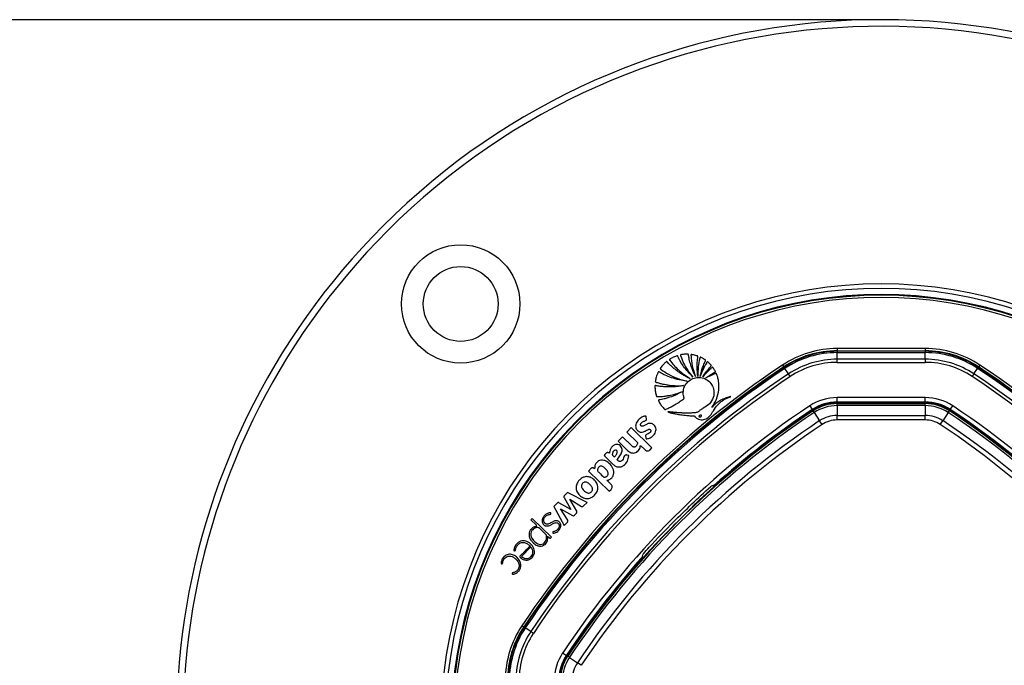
# Paper-space layout '3M DUO Surface Plate' of a CAD drawing. Header units: millimetres. Extents: x 10 to 10348, y 20 to 7979.
# Tile 79 of 117: x 3420 to 3644, y 7833 to 7979. Entities that reach past the tile are written whole.
import ezdxf

# ---------------------------------------------------------------- set-up
doc = ezdxf.new("R2010")
doc.units = ezdxf.units.MM
doc.layers.add('COMPONENT_GEOMETRY', color=7, linetype='Continuous')
doc.styles.add('SLDTEXTSTYLE0', font='TXT', dxfattribs={"width": 0.75})
doc.dimstyles.new('SLDDIMSTYLE0', dxfattribs={"dimtxt": 75, "dimasz": 3.302, "dimexe": 0, "dimexo": 0.0625, "dimgap": 18.75, "dimtad": 0, "dimtih": 1, "dimtoh": 1, "dimdec": 1, "dimrnd": 1e-09, "dimzin": 12, "dimdsep": 46, "dimtxsty": 'SLDTEXTSTYLE0', "dimsah": 1, "dimcen": 0.09, "dimadec": 0, "dimazin": 3, "dimtfac": 1, "dimtdec": 1, "dimtofl": 0, "dimtmove": 0, "dimatfit": 3, "dimfxl": 1, "dimfrac": 2, "dimtolj": 1, "dimtzin": 12, "dimarcsym": 0})

# ---------------------------------------------------------------- blocks, each defined once
blk = doc.blocks.new('_D_9')
at = {"layer": 'COMPONENT_GEOMETRY', "color": 7}
for p, q in [((3614.46, 7979.47), (365.31, 7979.47)), ((368.48, 7979.47), (368.48, 6469)), ((368.48, 4839.46), (368.48, 6349.93)), ((2084.46, 4839.46), (365.31, 4839.46))]:
    blk.add_line(p, q, dxfattribs=at)
for points in [[(368.48, 7979.47), (367.97, 7976.17), (368.99, 7976.17)], [(368.48, 4839.46), (368.99, 4842.76), (367.97, 4842.76)]]:
    blk.add_solid(points, dxfattribs=at)
at = {"layer": 'COMPONENT_GEOMETRY', "color": 7, "insert": (257.65, 6446.61), "char_height": 75, "attachment_point": 1, "style": 'SLDTEXTSTYLE0'}
blk.add_mtext('3140', dxfattribs=at)

psp = doc.layouts.new('3M DUO Surface Plate')

# ---------------------------------------------------------------- linework, layer by layer
at = {"color": 7, "linetype": 'Continuous', "lineweight": 25}
for p, q in [((3605.74, 7904.8), (3605.74, 7904.3)), ((3625.72, 7904.8), (3605.74, 7904.8)), ((3605.74, 7904.17), (3605.74, 7904.3)), ((3605.74, 7904.3), (3625.72, 7904.3)), ((3605.74, 7904.17), (3605.74, 7903.88)), ((3625.72, 7904.17), (3605.74, 7904.17)), ((3605.74, 7903.88), (3625.72, 7903.88)), ((3605.74, 7902.38), (3605.74, 7903.88)), ((3625.72, 7904.8), (3625.72, 7904.3)), ((3625.72, 7904.17), (3625.72, 7904.3)), ((3625.72, 7904.17), (3625.72, 7903.88)), ((3625.72, 7902.38), (3625.72, 7903.88)), ((3593.35, 7901.05), (3593.62, 7900.64)), ((3625.72, 7902.38), (3605.74, 7902.38)), ((3605.74, 7901.67), (3605.74, 7902.38)), ((3605.74, 7901.67), (3625.72, 7901.67)), ((3625.72, 7902.38), (3625.72, 7901.67)), ((3638.11, 7901.05), (3637.84, 7900.64)), ((3593.69, 7900.53), (3593.62, 7900.64)), ((3593.69, 7900.53), (3593.85, 7900.29)), ((3594.69, 7899.04), (3593.85, 7900.29)), ((3595.08, 7898.45), (3594.69, 7899.04)), ((3636.77, 7899.04), (3636.38, 7898.45)), ((3636.77, 7899.04), (3637.6, 7900.29)), ((3637.77, 7900.53), (3637.6, 7900.29)), ((3637.77, 7900.53), (3637.84, 7900.64)), ((3605.74, 7892.67), (3605.74, 7893.67)), ((3625.72, 7893.67), (3605.74, 7893.67)), ((3605.74, 7892.67), (3625.72, 7892.67)), ((3605.74, 7892.58), (3605.74, 7892.67)), ((3605.74, 7892.58), (3625.72, 7892.58)), ((3625.72, 7892.42), (3605.74, 7892.42)), ((3605.74, 7892.31), (3605.74, 7892.42)), ((3605.74, 7891.85), (3605.74, 7892.31)), ((3605.74, 7892.31), (3625.72, 7892.31)), ((3625.72, 7892.67), (3625.72, 7893.67)), ((3625.72, 7892.58), (3625.72, 7892.67)), ((3625.72, 7892.31), (3625.72, 7892.42)), ((3625.72, 7891.85), (3625.72, 7892.31)), ((3599.51, 7891.79), (3600.06, 7890.96)), ((3600.11, 7890.88), (3600.06, 7890.96)), ((3600.26, 7890.65), (3600.2, 7890.75)), ((3600.52, 7890.27), (3600.26, 7890.65)), ((3600.52, 7890.27), (3601.75, 7888.42)), ((3605.74, 7891.85), (3605.74, 7889.63)), ((3625.72, 7891.85), (3605.74, 7891.85)), ((3625.72, 7891.85), (3625.72, 7889.63)), ((3630.94, 7890.27), (3629.71, 7888.42)), ((3630.94, 7890.27), (3631.19, 7890.65)), ((3631.19, 7890.65), (3631.26, 7890.75)), ((3631.35, 7890.88), (3631.4, 7890.96)), ((3631.4, 7890.96), (3631.95, 7891.79)), ((3602.33, 7887.55), (3601.75, 7888.42)), ((3605.74, 7888.59), (3605.74, 7889.63)), ((3605.74, 7889.63), (3625.72, 7889.63)), ((3625.72, 7888.59), (3605.74, 7888.59)), ((3625.72, 7888.59), (3625.72, 7889.63)), ((3629.13, 7887.55), (3629.71, 7888.42)), ((3558.99, 7886.84), (3558, 7885.83)), ((3558, 7885.83), (3560.4, 7883.47)), ((3563.67, 7882.23), (3558.99, 7886.84)), ((3556.98, 7884.79), (3555.99, 7883.79)), ((3555.99, 7883.79), (3558.13, 7881.68)), ((3559.12, 7882.69), (3556.98, 7884.79)), ((3561.07, 7882.81), (3562.11, 7881.8)), ((3563.25, 7881.81), (3563.67, 7882.23)), ((3552.81, 7880.55), (3554.91, 7878.48)), ((3558.45, 7880.49), (3557.96, 7880.62)), ((3549.92, 7877.61), (3549.31, 7876.99)), ((3549.31, 7876.99), (3554, 7872.39)), ((3550.67, 7877.52), (3550.34, 7877.69)), ((3554.41, 7873.96), (3553.46, 7874.89)), ((3544.54, 7872.14), (3543.78, 7871.36)), ((3548.94, 7869.87), (3544.54, 7872.14)), ((3554, 7872.39), (3554.42, 7872.82)), ((3542.21, 7869.77), (3541.41, 7868.95)), ((3545.27, 7868.29), (3542.56, 7869.78)), ((3543.74, 7870.98), (3545.27, 7868.29)), ((3545.07, 7870.62), (3547.7, 7868.96)), ((3546.62, 7867.91), (3545.07, 7870.62)), ((3548.15, 7869.07), (3548.94, 7869.87)), ((3541.41, 7868.95), (3543.77, 7864.62)), ((3544.56, 7865.84), (3542.91, 7868.43)), ((3542.91, 7868.43), (3545.62, 7866.9)), ((3546.08, 7866.96), (3546.56, 7867.45)), ((3572.9, 7868.91), (3572.9, 7868.86)), ((3536.4, 7866.13), (3536.21, 7865.94)), ((3536.21, 7865.94), (3537.46, 7864.7)), ((3540.88, 7861.94), (3536.6, 7866.14)), ((3543.77, 7864.62), (3544.51, 7865.37)), ((3539.68, 7862.52), (3538.07, 7864.11)), ((3540, 7862.21), (3540.43, 7861.79)), ((3540, 7862.21), (3540, 7862.21)), ((3540.73, 7861.79), (3540.88, 7861.94)), ((3566.34, 7862.31), (3566.29, 7862.3)), ((3536.2, 7859.76), (3534.1, 7857.62)), ((3534.15, 7841.86), (3534.57, 7841.58)), ((3534.67, 7841.51), (3534.57, 7841.58)), ((3534.67, 7841.51), (3534.91, 7841.35)), ((3536.16, 7840.52), (3534.91, 7841.35)), ((3536.75, 7840.12), (3536.16, 7840.52)), ((3543.41, 7835.69), (3544.25, 7835.14)), ((3544.32, 7835.09), (3544.25, 7835.14)), ((3544.55, 7834.94), (3544.46, 7835)), ((3544.93, 7834.68), (3544.55, 7834.94)), ((3544.93, 7834.68), (3546.78, 7833.45)), ((3547.65, 7832.88), (3546.78, 7833.45))]:
    psp.add_line(p, q, dxfattribs=at)
for radius in [13.44, 8.5]:
    psp.add_circle((3520.27, 7914.93), radius, dxfattribs=at)
for centre, radius, start, end in [((3615.73, 7819.47), 160, 329.7031, 135), ((3615.73, 7819.47), 158.5, 329.3922, 135), ((3615.73, 7819.47), 160, 135, 210.2923), ((3615.73, 7819.47), 158.5, 135, 210.601), ((3615.73, 7819.47), 100, 335.6403, 204.3597), ((3615.73, 7819.47), 99, 335.8585, 204.1415), ((3615.73, 7819.47), 97.6, 336.1709, 203.8291), ((3605.74, 7882.42), 22.38, 90, 123.6328), ((3605.74, 7882.42), 21.88, 90, 123.6328), ((3605.74, 7882.42), 21.75, 90, 123.6328), ((3605.74, 7882.42), 21.46, 90, 123.6328), ((3625.72, 7882.42), 22.38, 56.3672, 90), ((3625.72, 7882.42), 21.88, 56.3672, 90), ((3625.72, 7882.42), 21.75, 56.3672, 90), ((3625.72, 7882.42), 21.46, 56.3672, 90), ((3710.98, 7724.23), 212.38, 123.6328, 146.3672), ((3605.74, 7882.42), 19.96, 90, 123.6328), ((3605.74, 7882.42), 19.25, 90, 123.6328), ((3625.72, 7882.42), 19.96, 56.3672, 90), ((3625.72, 7882.42), 19.25, 56.3672, 90), ((3520.48, 7724.23), 212.38, 33.6328, 56.3672), ((3710.98, 7724.23), 211.88, 123.6328, 146.3672), ((3710.98, 7724.23), 211.75, 123.6328, 146.3672), ((3710.98, 7724.23), 211.46, 123.6328, 146.3672), ((3710.98, 7724.23), 209.96, 123.6328, 146.3672), ((3520.48, 7724.23), 209.96, 33.6328, 56.3672), ((3520.48, 7724.23), 211.46, 33.6328, 56.3672), ((3520.48, 7724.23), 211.75, 33.6328, 56.3672), ((3520.48, 7724.23), 211.88, 33.6328, 56.3672), ((3710.98, 7724.23), 209.25, 123.6328, 146.3672), ((3520.48, 7724.23), 209.25, 33.6328, 56.3672), ((3605.74, 7882.42), 11.25, 90, 123.6328), ((3605.74, 7882.42), 10.25, 90, 123.6328), ((3605.74, 7882.42), 10.16, 90, 123.6328), ((3605.74, 7882.42), 10, 90, 123.6328), ((3605.74, 7882.42), 9.89, 90, 123.6328), ((3625.72, 7882.42), 11.25, 56.3672, 90), ((3625.72, 7882.42), 10.25, 56.3672, 90), ((3625.72, 7882.42), 10.16, 56.3672, 90), ((3625.72, 7882.42), 10, 56.3672, 90), ((3625.72, 7882.42), 9.89, 56.3672, 90), ((3710.98, 7724.23), 201.25, 123.6328, 146.3672), ((3710.98, 7724.23), 199.89, 123.6328, 146.3672), ((3710.98, 7724.23), 199.43, 123.6328, 146.3672), ((3710.98, 7724.23), 200, 123.6328, 133.6615), ((3710.98, 7724.23), 200.25, 123.6328, 131.6948), ((3710.98, 7724.23), 200.16, 123.6328, 131.626), ((3710.98, 7724.23), 200, 123.6328, 130.8526), ((3605.74, 7882.42), 9.43, 90, 123.6328), ((3625.72, 7882.42), 9.43, 56.3672, 90), ((3520.48, 7724.23), 199.43, 33.6328, 56.3672), ((3520.48, 7724.23), 199.89, 33.6328, 56.3672), ((3520.48, 7724.23), 200, 46.3385, 56.3672), ((3520.48, 7724.23), 200, 49.1474, 56.3672), ((3520.48, 7724.23), 200.16, 48.374, 56.3672), ((3520.48, 7724.23), 200.25, 48.3052, 56.3672), ((3520.48, 7724.23), 201.25, 33.6328, 56.3672), ((3710.98, 7724.23), 197.21, 123.6328, 146.3672), ((3710.98, 7724.23), 196.17, 123.6328, 146.3672), ((3605.74, 7882.42), 7.21, 90, 123.6328), ((3605.74, 7882.42), 6.17, 90, 123.6328), ((3625.72, 7882.42), 7.21, 56.3672, 90), ((3625.72, 7882.42), 6.17, 56.3672, 90), ((3520.48, 7724.23), 196.17, 33.6328, 56.3672), ((3520.48, 7724.23), 197.21, 33.6328, 56.3672), ((3548.92, 7873.61), 2.11, 90.8724, 95.6271), ((3549.16, 7873.27), 2.26, 342.806, 346.2072), ((3577.71, 7872.69), 1.2, 66.4186, 75.3795), ((3546.28, 7867.72), 0.384, 315.5, 29.715), ((3710.98, 7724.23), 199.93, 134.2444, 135.7556), ((3536.5, 7866.03), 0.144, 45.5, 135.5), ((3544.24, 7865.64), 0.384, 315.5, 32.5348), ((3545.81, 7867.23), 0.383, 240.5361, 315.5), ((3537.33, 7864.57), 0.187, 279.5556, 45.5), ((3539.45, 7862.29), 0.331, 7.5879, 45.5), ((3540.58, 7861.94), 0.216, 225.5, 315.5), ((3710.98, 7724.23), 200, 136.3385, 146.3672), ((3538.2, 7861.72), 1.84, 308.1808, 314.4949), ((3710.98, 7724.23), 200.25, 138.3052, 146.3672), ((3710.98, 7724.23), 200.16, 138.374, 146.3672), ((3562.52, 7857.49), 1.2, 194.6205, 203.5814), ((3710.98, 7724.23), 200, 139.1474, 146.3672), ((3552.78, 7829.46), 22.38, 146.3672, 180), ((3552.78, 7829.46), 21.88, 146.3672, 180), ((3552.78, 7829.46), 21.75, 146.3672, 180), ((3552.78, 7829.46), 21.46, 146.3672, 180), ((3552.78, 7829.46), 19.96, 146.3672, 180), ((3552.78, 7829.46), 19.25, 146.3672, 180), ((3552.78, 7829.46), 11.25, 146.3672, 180), ((3552.78, 7829.46), 10.25, 146.3672, 180), ((3552.78, 7829.46), 10.16, 146.3672, 180), ((3552.78, 7829.46), 10, 146.3672, 180), ((3552.78, 7829.46), 9.89, 146.3672, 180), ((3552.78, 7829.46), 9.43, 146.3672, 180), ((3552.78, 7829.46), 7.21, 146.3672, 180)]:
    psp.add_arc(centre, radius, start, end, dxfattribs=at)
at = {"color": 8, "linetype": 'Continuous', "lineweight": 25}
for radius, start, end in [(97.43, 336.2097, 203.7903), (96.93, 336.3244, 203.6756)]:
    psp.add_arc((3615.73, 7819.47), radius, start, end, dxfattribs=at)
at = {"color": 7, "linetype": 'Continuous', "lineweight": 25}
for points, knots in [([(3572.99, 7898.28), (3572.24, 7899.07), (3571.16, 7900.22), (3570.22, 7901.74), (3569.85, 7902.42), (3569.68, 7902.76), (3569.57, 7902.95), (3569.53, 7903.11), (3569.46, 7903.16), (3569.39, 7903.17), (3569.24, 7903.12), (3568.95, 7903), (3568.54, 7902.84), (3568.16, 7902.64), (3567.9, 7902.48), (3567.75, 7902.4), (3567.68, 7902.35), (3567.65, 7902.3), (3567.66, 7902.25), (3567.68, 7902.21), (3567.71, 7902.17), (3567.73, 7902.15), (3567.73, 7902.14), (3567.74, 7902.14), (3567.74, 7902.14), (3567.74, 7902.14), (3567.74, 7902.13), (3567.74, 7902.13), (3567.74, 7902.13), (3568.32, 7901.35), (3569.7, 7899.77), (3571.42, 7898.59), (3572.33, 7897.97)], [0, 0, 0, 0, 0.225553, 0.324918, 0.368667, 0.38586, 0.403056, 0.414898, 0.417663, 0.420662, 0.427984, 0.450147, 0.487433, 0.517652, 0.539746, 0.549342, 0.553137, 0.557092, 0.560365, 0.563982, 0.567438, 0.568972, 0.56964, 0.569931, 0.570059, 0.570115, 0.57014, 0.57015, 0.570155, 0.570159, 0.77153, 1, 1, 1, 1]), ([(3573.57, 7898.42), (3573.17, 7899.29), (3572.6, 7900.55), (3572.21, 7902.08), (3572.07, 7902.74), (3572.02, 7903.07), (3571.98, 7903.26), (3571.98, 7903.4), (3571.94, 7903.47), (3571.92, 7903.5), (3571.88, 7903.51), (3571.82, 7903.52), (3571.7, 7903.51), (3571.41, 7903.51), (3571.02, 7903.5), (3570.61, 7903.44), (3570.34, 7903.41), (3570.22, 7903.38), (3570.18, 7903.36), (3570.15, 7903.34), (3570.14, 7903.31), (3570.13, 7903.24), (3570.16, 7903.17), (3570.19, 7903.11), (3570.2, 7903.08), (3570.2, 7903.07), (3570.21, 7903.07), (3570.21, 7903.06), (3570.21, 7903.06), (3570.21, 7903.06), (3570.21, 7903.06), (3570.21, 7903.06), (3570.4, 7902.53), (3570.87, 7901.44), (3571.78, 7899.82), (3572.58, 7898.8), (3572.99, 7898.28)], [0, 0, 0, 0, 0.221218, 0.318628, 0.361529, 0.378392, 0.39526, 0.406999, 0.409707, 0.412374, 0.415346, 0.417923, 0.427889, 0.443092, 0.483276, 0.518157, 0.540037, 0.544161, 0.547903, 0.550197, 0.552664, 0.555265, 0.565387, 0.569719, 0.571381, 0.572047, 0.572325, 0.572445, 0.572497, 0.57252, 0.57253, 0.572534, 0.572538, 0.702949, 0.845438, 1, 1, 1, 1]), ([(3574.09, 7898.49), (3574.02, 7899.17), (3573.92, 7900.23), (3573.96, 7901.51), (3574.03, 7902.21), (3574.07, 7902.64), (3574.13, 7902.87), (3574.13, 7903), (3574.12, 7903.04), (3574.11, 7903.06), (3574.09, 7903.08), (3574.04, 7903.11), (3573.94, 7903.14), (3573.7, 7903.21), (3573.34, 7903.32), (3572.95, 7903.39), (3572.71, 7903.44), (3572.62, 7903.45), (3572.59, 7903.44), (3572.57, 7903.43), (3572.55, 7903.4), (3572.53, 7903.35), (3572.53, 7903.28), (3572.54, 7903.21), (3572.54, 7903.18), (3572.55, 7903.17), (3572.55, 7903.17), (3572.55, 7903.17), (3572.55, 7903.17), (3572.55, 7903.17), (3572.55, 7903.17), (3572.55, 7903.17), (3572.59, 7902.41), (3572.79, 7900.79), (3573.3, 7899.24), (3573.57, 7898.42)], [0, 0, 0, 0, 0.181563, 0.281452, 0.336766, 0.368324, 0.39543, 0.400295, 0.402717, 0.404776, 0.406735, 0.41078, 0.419527, 0.434462, 0.477332, 0.519899, 0.538335, 0.541449, 0.544399, 0.546346, 0.548841, 0.551627, 0.562442, 0.56711, 0.56892, 0.56965, 0.569956, 0.570088, 0.570146, 0.570171, 0.570182, 0.570187, 0.57019, 0.771132, 1, 1, 1, 1]), ([(3572.33, 7897.97), (3572.06, 7898.1), (3571.53, 7898.35), (3570.75, 7898.8), (3570, 7899.28), (3569.27, 7899.8), (3568.58, 7900.36), (3567.91, 7900.96), (3567.46, 7901.43), (3567.18, 7901.71), (3567.12, 7901.81), (3567.06, 7901.85), (3567.02, 7901.85), (3566.96, 7901.83), (3566.78, 7901.65), (3566.41, 7901.32), (3566, 7900.86), (3565.73, 7900.5), (3565.6, 7900.32), (3565.58, 7900.26), (3565.58, 7900.22), (3565.59, 7900.18), (3565.63, 7900.14), (3565.67, 7900.11), (3565.72, 7900.08), (3565.74, 7900.06), (3565.75, 7900.06), (3565.76, 7900.05), (3565.76, 7900.05), (3565.76, 7900.05), (3565.76, 7900.05), (3565.76, 7900.05), (3565.76, 7900.05), (3566.3, 7899.65), (3567.48, 7898.91), (3569.44, 7897.98), (3570.88, 7897.59), (3571.62, 7897.38)], [0, 0, 0, 0, 0.057426, 0.114826, 0.172211, 0.229592, 0.286977, 0.344377, 0.401806, 0.412893, 0.421478, 0.424076, 0.425858, 0.427738, 0.436262, 0.474569, 0.523369, 0.554574, 0.56231, 0.564903, 0.567089, 0.56915, 0.572812, 0.576881, 0.580591, 0.582187, 0.582872, 0.58317, 0.5833, 0.583357, 0.583382, 0.583393, 0.583398, 0.583402, 0.713102, 0.851978, 1, 1, 1, 1]), ([(3574.62, 7898.48), (3574.75, 7899), (3574.95, 7899.84), (3575.31, 7900.83), (3575.57, 7901.44), (3575.72, 7901.79), (3575.82, 7901.99), (3575.86, 7902.06), (3575.87, 7902.1), (3575.87, 7902.12), (3575.86, 7902.15), (3575.84, 7902.18), (3575.78, 7902.22), (3575.69, 7902.28), (3575.56, 7902.37), (3575.32, 7902.51), (3575.05, 7902.67), (3574.83, 7902.79), (3574.72, 7902.83), (3574.68, 7902.84), (3574.64, 7902.83), (3574.61, 7902.8), (3574.59, 7902.75), (3574.57, 7902.7), (3574.56, 7902.65), (3574.56, 7902.62), (3574.55, 7902.61), (3574.55, 7902.61), (3574.55, 7902.6), (3574.55, 7902.6), (3574.55, 7902.6), (3574.55, 7902.6), (3574.55, 7902.6), (3574.39, 7901.96), (3574.13, 7900.59), (3574.1, 7899.21), (3574.09, 7898.49)], [0, 0, 0, 0, 0.165667, 0.266279, 0.325785, 0.370092, 0.385201, 0.394149, 0.396289, 0.398331, 0.400329, 0.404851, 0.409546, 0.422041, 0.435842, 0.460922, 0.507787, 0.532654, 0.538534, 0.542969, 0.546556, 0.550022, 0.555764, 0.56218, 0.567863, 0.570218, 0.571206, 0.57163, 0.571814, 0.571894, 0.57193, 0.571945, 0.571952, 0.571957, 0.777413, 1, 1, 1, 1]), ([(3575.22, 7898.39), (3575.48, 7898.79), (3575.91, 7899.42), (3576.49, 7900.13), (3576.84, 7900.53), (3577.03, 7900.74), (3577.14, 7900.84), (3577.17, 7900.9), (3577.16, 7900.95), (3577.15, 7900.97), (3577.12, 7901.02), (3577.04, 7901.13), (3576.86, 7901.31), (3576.65, 7901.51), (3576.47, 7901.68), (3576.37, 7901.76), (3576.33, 7901.79), (3576.3, 7901.8), (3576.28, 7901.8), (3576.24, 7901.8), (3576.2, 7901.76), (3576.13, 7901.65), (3575.97, 7901.39), (3575.67, 7900.88), (3575.16, 7899.9), (3574.84, 7899.04), (3574.62, 7898.48)], [0, 0, 0, 0, 0.173667, 0.277701, 0.336774, 0.369433, 0.380571, 0.39028, 0.392921, 0.395812, 0.399929, 0.415801, 0.444961, 0.493447, 0.520917, 0.534753, 0.538746, 0.542045, 0.544886, 0.547523, 0.554857, 0.563491, 0.595044, 0.666572, 0.779172, 1, 1, 1, 1]), ([(3571.62, 7897.38), (3570.44, 7897.59), (3568.74, 7897.88), (3567.02, 7898.6), (3566.29, 7898.94), (3565.93, 7899.13), (3565.59, 7899.3), (3565.38, 7899.45), (3565.25, 7899.51), (3565.19, 7899.52), (3565.13, 7899.5), (3565.06, 7899.39), (3564.99, 7899.18), (3564.82, 7898.8), (3564.66, 7898.33), (3564.54, 7897.87), (3564.49, 7897.55), (3564.43, 7897.37), (3564.45, 7897.27), (3564.48, 7897.22), (3564.65, 7897.15), (3564.95, 7897.07), (3565.34, 7896.95), (3565.76, 7896.84), (3566.24, 7896.73), (3566.9, 7896.6), (3567.94, 7896.44), (3569.3, 7896.33), (3570.37, 7896.38), (3570.9, 7896.41)], [0, 0, 0, 0, 0.226718, 0.326617, 0.352803, 0.378996, 0.4052, 0.423578, 0.427974, 0.432067, 0.43542, 0.439009, 0.45551, 0.47762, 0.518825, 0.549936, 0.567789, 0.580796, 0.58381, 0.586672, 0.592895, 0.616517, 0.647493, 0.669087, 0.698685, 0.742291, 0.796477, 0.898237, 1, 1, 1, 1]), ([(3575.93, 7898.12), (3576.17, 7898.29), (3576.59, 7898.61), (3577.16, 7898.98), (3577.55, 7899.21), (3577.77, 7899.34), (3577.91, 7899.43), (3578.01, 7899.47), (3578.07, 7899.52), (3578.08, 7899.55), (3578.08, 7899.58), (3578.05, 7899.71), (3577.91, 7899.92), (3577.76, 7900.16), (3577.63, 7900.35), (3577.56, 7900.45), (3577.51, 7900.51), (3577.48, 7900.54), (3577.45, 7900.55), (3577.41, 7900.54), (3577.35, 7900.5), (3577.22, 7900.39), (3576.94, 7900.17), (3576.23, 7899.51), (3575.66, 7898.88), (3575.22, 7898.39)], [0, 0, 0, 0, 0.1276982, 0.2301601, 0.2967053, 0.322542, 0.3418764, 0.3671977, 0.3710425, 0.374711, 0.3786695, 0.3834915, 0.4343046, 0.4854788, 0.5104056, 0.5314642, 0.5387016, 0.5445657, 0.5490734, 0.5540755, 0.5600707, 0.5802081, 0.62816, 0.7140571, 1, 1, 1, 1]), ([(3577.28, 7891.39), (3577.66, 7892.01), (3578.41, 7893.26), (3578.95, 7895.35), (3578.9, 7897.05), (3578.66, 7898.11), (3578.52, 7898.56), (3578.45, 7898.78), (3578.39, 7898.92), (3578.35, 7899.04), (3578.31, 7899.12), (3578.27, 7899.15), (3578.21, 7899.16), (3578.14, 7899.14), (3578.06, 7899.11), (3577.98, 7899.07), (3577.79, 7898.99), (3577.39, 7898.84), (3576.72, 7898.53), (3576.22, 7898.27), (3575.93, 7898.12)], [0, 0, 0, 0, 0.202229, 0.40583, 0.591312, 0.672977, 0.708933, 0.723066, 0.737203, 0.751346, 0.758346, 0.76153, 0.764796, 0.773005, 0.782354, 0.789655, 0.796108, 0.841429, 0.909394, 1, 1, 1, 1]), ([(3566.54, 7891.06), (3566.57, 7891.03), (3566.59, 7891), (3566.65, 7890.97), (3566.69, 7890.97), (3566.77, 7890.99), (3566.96, 7891.08), (3567.42, 7891.26), (3568.33, 7891.7), (3569.33, 7892.29), (3570.19, 7892.86), (3570.63, 7893.23), (3570.9, 7893.37), (3570.99, 7893.54), (3570.97, 7893.64), (3570.91, 7893.84), (3570.8, 7894.21), (3570.78, 7894.62), (3570.79, 7894.96), (3570.82, 7895.32), (3570.98, 7896.07), (3571.56, 7897.09), (3572.62, 7897.92), (3573.86, 7898.29), (3575.15, 7898.21), (3576.35, 7897.65), (3577.33, 7896.63), (3577.83, 7895.22), (3577.71, 7893.6), (3576.78, 7892.17), (3575.72, 7891.43), (3574.95, 7891.03), (3574.6, 7890.8), (3574.29, 7890.5), (3573.94, 7890.25), (3573.51, 7890.23), (3573.19, 7890.19), (3572.98, 7890.18), (3572.89, 7890.17), (3572.84, 7890.17), (3572.83, 7890.17), (3572.82, 7890.17), (3572.81, 7890.17), (3572.81, 7890.17), (3572.81, 7890.17), (3572.52, 7890.16), (3571.95, 7890.14), (3571.08, 7890.15), (3570.22, 7890.18), (3569.35, 7890.24), (3568.49, 7890.32), (3567.79, 7890.39), (3567.38, 7890.44), (3567.25, 7890.45)], [0, 0, 0, 0, 0.0032966, 0.0044508, 0.0060127, 0.0076363, 0.0119341, 0.0277509, 0.0558597, 0.112253, 0.1432712, 0.1581401, 0.1693379, 0.1728137, 0.1760335, 0.1791851, 0.193339, 0.2142755, 0.2199719, 0.2268437, 0.2499978, 0.2958207, 0.3397938, 0.3804541, 0.4219633, 0.4652446, 0.5095626, 0.5594472, 0.6094064, 0.6653695, 0.7217958, 0.7365556, 0.751316, 0.7635258, 0.7793182, 0.7926307, 0.8053556, 0.8110719, 0.813587, 0.8146937, 0.8151806, 0.8153948, 0.8154891, 0.8155306, 0.8155488, 0.8155631, 0.8441793, 0.8728415, 0.9015416, 0.9302542, 0.9589401, 0.9875496, 1, 1, 1, 1]), ([(3570.9, 7896.41), (3570.62, 7896.36), (3570.05, 7896.25), (3569.19, 7896.14), (3568.33, 7896.08), (3567.47, 7896.07), (3566.6, 7896.1), (3565.74, 7896.19), (3565.03, 7896.26), (3564.6, 7896.39), (3564.44, 7896.38), (3564.41, 7896.37), (3564.38, 7896.34), (3564.36, 7896.29), (3564.34, 7896.08), (3564.38, 7895.8), (3564.41, 7895.37), (3564.47, 7894.97), (3564.55, 7894.6), (3564.62, 7894.34), (3564.67, 7894.17), (3564.7, 7894.02), (3564.74, 7893.92), (3564.79, 7893.89), (3564.9, 7893.87), (3565.09, 7893.9), (3565.36, 7893.9), (3565.68, 7893.92), (3566.14, 7893.95), (3566.75, 7894.02), (3567.76, 7894.17), (3569.06, 7894.47), (3570.06, 7894.83), (3570.55, 7895.01)], [0, 0, 0, 0, 0.05771, 0.11539, 0.173053, 0.230709, 0.288371, 0.346051, 0.403765, 0.431524, 0.433822, 0.435859, 0.437913, 0.441817, 0.446383, 0.480892, 0.497728, 0.531857, 0.561892, 0.573691, 0.585489, 0.597662, 0.603357, 0.606247, 0.609835, 0.624207, 0.643874, 0.663907, 0.689821, 0.734639, 0.787656, 0.89382, 1, 1, 1, 1]), ([(3570.55, 7895.01), (3570, 7894.72), (3568.95, 7894.16), (3567.54, 7893.66), (3566.52, 7893.38), (3565.84, 7893.22), (3565.42, 7893.15), (3565.19, 7893.11), (3565.16, 7893.08), (3565.14, 7893.06), (3565.13, 7893.02), (3565.14, 7892.97), (3565.17, 7892.91), (3565.23, 7892.81), (3565.31, 7892.65), (3565.54, 7892.27), (3565.92, 7891.71), (3566.34, 7891.28), (3566.54, 7891.06)], [0, 0, 0, 0, 0.229182, 0.431712, 0.540852, 0.613251, 0.685771, 0.694462, 0.697028, 0.701156, 0.704891, 0.711452, 0.718649, 0.729129, 0.755851, 0.782573, 0.891294, 1, 1, 1, 1]), ([(3567.25, 7890.45), (3567.4, 7890.38), (3567.64, 7890.27), (3568.04, 7890.19), (3568.52, 7890.07), (3569.27, 7889.93), (3570.32, 7889.76), (3571.44, 7889.63), (3572.38, 7889.55), (3572.92, 7889.51), (3573.16, 7889.51), (3573.23, 7889.5), (3573.27, 7889.5), (3573.29, 7889.5), (3573.3, 7889.5), (3573.32, 7889.49), (3573.34, 7889.47), (3573.37, 7889.44), (3573.42, 7889.36), (3573.5, 7889.28), (3573.58, 7889.2), (3573.64, 7889.16), (3573.66, 7889.14), (3573.67, 7889.13), (3573.67, 7889.12), (3573.68, 7889.12), (3573.68, 7889.12), (3573.68, 7889.12), (3573.68, 7889.12), (3573.84, 7888.98), (3574.21, 7888.76), (3574.83, 7888.6), (3575.43, 7888.63), (3576.19, 7888.89), (3576.97, 7889.59), (3577.69, 7890.79), (3578.42, 7891.86), (3579.25, 7892.64), (3579.9, 7893.09), (3580.5, 7893.42), (3581.02, 7893.67), (3581.37, 7893.81), (3581.55, 7893.87), (3581.57, 7893.88)], [0, 0, 0, 0, 0.02822, 0.047024, 0.072189, 0.117124, 0.182915, 0.263094, 0.318189, 0.351119, 0.358364, 0.361518, 0.363967, 0.364769, 0.365681, 0.366458, 0.368426, 0.370883, 0.374355, 0.383843, 0.39149, 0.394855, 0.396335, 0.396987, 0.397274, 0.3974, 0.397455, 0.39748, 0.39749, 0.397499, 0.435527, 0.473257, 0.509719, 0.541957, 0.613525, 0.690941, 0.79256, 0.84284, 0.893244, 0.933507, 0.964789, 0.996041, 1, 1, 1, 1]), ([(3581.57, 7893.88), (3581.23, 7893.79), (3580.54, 7893.6), (3579.55, 7893.19), (3578.61, 7892.66), (3577.92, 7892.1), (3577.49, 7891.66), (3577.33, 7891.45), (3577.28, 7891.39)], [0, 0, 0, 0, 0.209784, 0.422933, 0.635761, 0.846744, 0.951153, 1, 1, 1, 1]), ([(3562.41, 7888.59), (3562.43, 7888.67), (3562.47, 7888.82), (3562.4, 7889.05), (3562.36, 7889.24), (3562.34, 7889.37), (3562.32, 7889.44), (3562.3, 7889.47), (3562.28, 7889.47), (3562.26, 7889.48), (3562.16, 7889.46), (3561.85, 7889.42), (3561.43, 7889.23), (3560.95, 7888.92), (3560.55, 7888.56), (3560.22, 7888.11), (3560.02, 7887.63), (3559.96, 7887.18), (3560.04, 7886.78), (3560.21, 7886.41), (3560.44, 7886.12), (3560.71, 7885.92), (3560.98, 7885.81), (3561.23, 7885.79), (3561.59, 7885.82), (3562.06, 7885.99), (3562.52, 7886.26), (3562.87, 7886.44), (3563.1, 7886.48), (3563.27, 7886.43), (3563.38, 7886.33), (3563.44, 7886.2), (3563.43, 7886.02), (3563.33, 7885.84), (3563.14, 7885.63), (3562.82, 7885.43), (3562.51, 7885.34), (3562.32, 7885.19), (3562.25, 7885.1), (3562.21, 7884.99), (3562.23, 7884.92), (3562.23, 7884.88)], [0, 0, 0, 0, 0.0226997, 0.0437807, 0.0651433, 0.0741256, 0.0817262, 0.0833343, 0.0846311, 0.0858322, 0.0903955, 0.1114956, 0.1724595, 0.2156944, 0.2679123, 0.3200274, 0.3712169, 0.4083671, 0.4448357, 0.4819066, 0.5187018, 0.5458623, 0.5728848, 0.5991847, 0.6140136, 0.6735535, 0.7353984, 0.7604841, 0.7834074, 0.7960694, 0.8098205, 0.8226733, 0.8348023, 0.8565729, 0.8796379, 0.9131136, 0.9588213, 0.9692333, 0.9789764, 0.9887696, 1, 1, 1, 1]), ([(3562.23, 7884.88), (3562.25, 7884.8), (3562.28, 7884.68), (3562.31, 7884.54), (3562.33, 7884.44), (3562.34, 7884.39), (3562.35, 7884.35), (3562.35, 7884.32), (3562.36, 7884.3), (3562.37, 7884.3), (3562.39, 7884.3), (3562.42, 7884.3), (3562.47, 7884.3), (3562.51, 7884.31), (3562.54, 7884.31), (3562.55, 7884.31), (3562.55, 7884.31), (3562.55, 7884.31), (3562.55, 7884.31), (3562.55, 7884.31), (3562.55, 7884.31), (3562.55, 7884.31), (3562.68, 7884.33), (3562.94, 7884.39), (3563.3, 7884.55), (3563.85, 7884.89), (3564.34, 7885.43), (3564.62, 7886.15), (3564.61, 7886.69), (3564.43, 7887.14), (3564.16, 7887.47), (3563.81, 7887.7), (3563.36, 7887.84), (3562.92, 7887.8), (3562.56, 7887.64), (3562.17, 7887.45), (3561.82, 7887.24), (3561.47, 7887.14), (3561.31, 7887.18), (3561.21, 7887.24), (3561.14, 7887.32), (3561.1, 7887.43), (3561.09, 7887.54), (3561.12, 7887.66), (3561.21, 7887.85), (3561.4, 7888.06), (3561.71, 7888.24), (3562, 7888.33), (3562.26, 7888.41), (3562.36, 7888.53), (3562.41, 7888.59)], [0, 0, 0, 0, 0.02143, 0.03659, 0.04326, 0.048501, 0.053298, 0.055333, 0.05669, 0.057715, 0.059018, 0.061584, 0.067097, 0.072439, 0.074302, 0.07497, 0.07523, 0.075338, 0.075384, 0.075404, 0.075412, 0.075416, 0.075419, 0.1135, 0.151621, 0.189735, 0.300253, 0.355325, 0.410289, 0.451884, 0.492381, 0.532415, 0.57238, 0.627014, 0.65651, 0.685842, 0.751173, 0.776718, 0.787318, 0.798385, 0.809042, 0.81935, 0.82972, 0.840316, 0.856548, 0.889057, 0.921959, 0.957473, 0.978568, 1, 1, 1, 1]), ([(3574.94, 7889.57), (3574.94, 7889.58), (3574.93, 7889.61), (3574.89, 7889.65), (3574.81, 7889.68), (3574.71, 7889.68), (3574.6, 7889.66), (3574.5, 7889.62), (3574.41, 7889.56), (3574.36, 7889.5), (3574.35, 7889.44), (3574.35, 7889.41), (3574.36, 7889.4)], [0, 0, 0, 0, 0.054152, 0.106755, 0.220928, 0.354231, 0.499771, 0.645409, 0.778973, 0.893409, 0.946014, 1, 1, 1, 1]), ([(3574.36, 7889.4), (3574.36, 7889.39), (3574.37, 7889.36), (3574.4, 7889.33), (3574.44, 7889.31), (3574.5, 7889.29), (3574.59, 7889.29), (3574.7, 7889.31), (3574.8, 7889.35), (3574.89, 7889.41), (3574.94, 7889.47), (3574.95, 7889.53), (3574.95, 7889.56), (3574.94, 7889.57)], [0, 0, 0, 0, 0.054064, 0.106543, 0.161595, 0.221254, 0.354546, 0.500182, 0.645922, 0.779485, 0.893724, 0.946168, 1, 1, 1, 1]), ([(3555.74, 7879.6), (3555.97, 7879.86), (3556.42, 7880.39), (3556.85, 7881.17), (3556.95, 7881.87), (3556.82, 7882.39), (3556.46, 7882.79), (3556.03, 7883.02), (3555.62, 7883.06), (3555.16, 7882.94), (3554.68, 7882.63), (3554.29, 7882.11), (3554.1, 7881.56), (3554.07, 7881.2), (3554.05, 7881.04)], [0, 0, 0, 0, 0.1432446, 0.2863, 0.3585625, 0.4297302, 0.5016525, 0.5733303, 0.6211799, 0.6688828, 0.7652225, 0.8510936, 0.9344254, 1, 1, 1, 1]), ([(3560.4, 7883.47), (3560.39, 7883.34), (3560.36, 7883.09), (3560.22, 7882.78), (3560.04, 7882.57), (3559.85, 7882.45), (3559.65, 7882.42), (3559.45, 7882.45), (3559.27, 7882.56), (3559.17, 7882.65), (3559.12, 7882.69)], [0, 0, 0, 0, 0.20075, 0.371353, 0.491267, 0.615204, 0.694596, 0.793687, 0.904539, 1, 1, 1, 1]), ([(3554.05, 7881.04), (3553.98, 7881.07), (3553.83, 7881.15), (3553.61, 7881.22), (3553.41, 7881.14), (3553.27, 7881.02), (3553.07, 7880.82), (3552.92, 7880.66), (3552.81, 7880.55)], [0, 0, 0, 0, 0.153808, 0.342505, 0.433346, 0.55862, 0.702766, 1, 1, 1, 1]), ([(3554.71, 7881.04), (3554.7, 7880.95), (3554.68, 7880.84), (3554.67, 7880.7), (3554.71, 7880.56), (3554.92, 7880.42), (3555.06, 7880.27), (3555.14, 7880.18)], [0, 0, 0, 0, 0.256542, 0.334859, 0.397753, 0.663702, 1, 1, 1, 1]), ([(3555.14, 7880.18), (3555.31, 7880.36), (3555.54, 7880.61), (3555.75, 7880.99), (3555.82, 7881.21), (3555.82, 7881.41), (3555.76, 7881.55), (3555.66, 7881.66), (3555.54, 7881.75), (3555.4, 7881.78), (3555.22, 7881.74), (3555.03, 7881.59), (3554.82, 7881.35), (3554.75, 7881.15), (3554.71, 7881.04)], [0, 0, 0, 0, 0.2353455, 0.3283824, 0.4176232, 0.4665966, 0.5143676, 0.5625721, 0.6119275, 0.6567477, 0.6994067, 0.7879811, 0.8941275, 1, 1, 1, 1]), ([(3558.13, 7881.68), (3558.4, 7881.47), (3558.81, 7881.14), (3559.5, 7881.05), (3560.01, 7881.16), (3560.44, 7881.45), (3560.78, 7881.84), (3561.02, 7882.3), (3561.05, 7882.64), (3561.07, 7882.81)], [0, 0, 0, 0, 0.248853, 0.373701, 0.498954, 0.624139, 0.749801, 0.874639, 1, 1, 1, 1]), ([(3562.11, 7881.8), (3562.2, 7881.72), (3562.39, 7881.58), (3562.73, 7881.55), (3563.03, 7881.62), (3563.18, 7881.74), (3563.25, 7881.81)], [0, 0, 0, 0, 0.283705, 0.557917, 0.775026, 1, 1, 1, 1]), ([(3553.46, 7874.89), (3553.63, 7874.93), (3553.96, 7875), (3554.39, 7875.26), (3554.75, 7875.66), (3554.99, 7876.22), (3555.07, 7877.14), (3554.55, 7878.25), (3553.65, 7879.03), (3552.81, 7879.45), (3552.12, 7879.5), (3551.51, 7879.31), (3551.03, 7878.87), (3550.69, 7878.25), (3550.68, 7877.76), (3550.67, 7877.52)], [0, 0, 0, 0, 0.055258, 0.105084, 0.152353, 0.221467, 0.289225, 0.434772, 0.581097, 0.654681, 0.726143, 0.788399, 0.848465, 0.92497, 1, 1, 1, 1]), ([(3554.91, 7878.48), (3555.08, 7878.34), (3555.4, 7878.07), (3556.03, 7877.87), (3556.68, 7877.92), (3557.46, 7878.32), (3558.21, 7879.19), (3558.37, 7880.06), (3558.45, 7880.49)], [0, 0, 0, 0, 0.1231946, 0.2465854, 0.3696873, 0.4934455, 0.7486294, 1, 1, 1, 1]), ([(3557.96, 7880.62), (3557.91, 7880.63), (3557.83, 7880.64), (3557.69, 7880.62), (3557.56, 7880.56), (3557.36, 7880.38), (3557.27, 7879.96), (3557.06, 7879.55), (3556.81, 7879.28), (3556.58, 7879.17), (3556.33, 7879.17), (3556.03, 7879.29), (3555.86, 7879.47), (3555.74, 7879.6)], [0, 0, 0, 0, 0.0436933, 0.0870346, 0.1308048, 0.1738715, 0.3477028, 0.520641, 0.6094307, 0.6979038, 0.7620469, 0.8374717, 1, 1, 1, 1]), ([(3550.34, 7877.69), (3550.3, 7877.71), (3550.22, 7877.74), (3550.1, 7877.73), (3550, 7877.68), (3549.95, 7877.64), (3549.92, 7877.61)], [0, 0, 0, 0, 0.286382, 0.546973, 0.760274, 1, 1, 1, 1]), ([(3552.01, 7878.12), (3551.93, 7878.09), (3551.77, 7878.05), (3551.58, 7877.88), (3551.44, 7877.67), (3551.36, 7877.45), (3551.32, 7877.24), (3551.3, 7877.01), (3551.52, 7876.8), (3551.99, 7876.33), (3552.42, 7875.91), (3552.76, 7875.57)], [0, 0, 0, 0, 0.0697682, 0.1420933, 0.215677, 0.285558, 0.3440214, 0.4047267, 0.4769931, 0.5880132, 1, 1, 1, 1]), ([(3552.76, 7875.57), (3552.85, 7875.58), (3553.03, 7875.58), (3553.29, 7875.69), (3553.5, 7875.85), (3553.69, 7876.09), (3553.77, 7876.42), (3553.65, 7876.9), (3553.24, 7877.44), (3552.76, 7877.87), (3552.32, 7878.11), (3552.11, 7878.11), (3552.01, 7878.12)], [0, 0, 0, 0, 0.067035, 0.13386, 0.200695, 0.268057, 0.355259, 0.441722, 0.633831, 0.8463, 0.924415, 1, 1, 1, 1]), ([(3546.83, 7874.49), (3546.68, 7874.19), (3546.37, 7873.58), (3546.5, 7872.52), (3547.05, 7871.64), (3547.86, 7870.98), (3548.86, 7870.66), (3549.88, 7870.88), (3550.72, 7871.48), (3551.06, 7872.06), (3551.23, 7872.35)], [0, 0, 0, 0, 0.125115, 0.247908, 0.375235, 0.504206, 0.628862, 0.752358, 0.876174, 1, 1, 1, 1]), ([(3548.01, 7875.52), (3547.75, 7875.37), (3547.29, 7875.11), (3546.97, 7874.68), (3546.83, 7874.49)], [0, 0, 0, 0, 0.556174, 1, 1, 1, 1]), ([(3547.94, 7874.2), (3547.86, 7874.11), (3547.7, 7873.92), (3547.65, 7873.59), (3547.71, 7873.33), (3547.81, 7873.12), (3548.06, 7872.74), (3548.41, 7872.36), (3548.86, 7872.08), (3549.2, 7871.96), (3549.57, 7872), (3549.88, 7872.19), (3550.12, 7872.47), (3550.17, 7872.71), (3550.2, 7872.82)], [0, 0, 0, 0, 0.081417, 0.162242, 0.213218, 0.264533, 0.315638, 0.520136, 0.601386, 0.678843, 0.757651, 0.838975, 0.920888, 1, 1, 1, 1]), ([(3550.2, 7872.82), (3550.17, 7873.01), (3550.11, 7873.41), (3549.64, 7873.9), (3549.23, 7874.28), (3548.8, 7874.48), (3548.48, 7874.52), (3548.18, 7874.41), (3548.02, 7874.27), (3547.94, 7874.2)], [0, 0, 0, 0, 0.177978, 0.367099, 0.611568, 0.706367, 0.804228, 0.900756, 1, 1, 1, 1]), ([(3548.71, 7875.71), (3548.58, 7875.69), (3548.33, 7875.65), (3548.11, 7875.56), (3548.01, 7875.52)], [0, 0, 0, 0, 0.558522, 1, 1, 1, 1]), ([(3551.43, 7873.23), (3551.37, 7873.59), (3551.24, 7874.31), (3550.54, 7875.1), (3549.74, 7875.62), (3549.17, 7875.69), (3548.89, 7875.72)], [0, 0, 0, 0, 0.274692, 0.559989, 0.783639, 1, 1, 1, 1]), ([(3551.23, 7872.35), (3551.25, 7872.39), (3551.29, 7872.48), (3551.32, 7872.56), (3551.33, 7872.6)], [0, 0, 0, 0, 0.563954, 1, 1, 1, 1]), ([(3551.36, 7872.73), (3551.38, 7872.82), (3551.42, 7872.99), (3551.42, 7873.16), (3551.43, 7873.23)], [0, 0, 0, 0, 0.561208, 1, 1, 1, 1]), ([(3554.42, 7872.82), (3554.49, 7872.91), (3554.64, 7873.1), (3554.67, 7873.44), (3554.59, 7873.74), (3554.47, 7873.88), (3554.41, 7873.96)], [0, 0, 0, 0, 0.283705, 0.557917, 0.775026, 1, 1, 1, 1]), ([(3561.73, 7858.19), (3562.18, 7858.69), (3564.42, 7861.16), (3569.38, 7866.39), (3574.17, 7870.84), (3577.01, 7873.47)], [0, 0, 0, 0, 0.092542, 0.462782, 1, 1, 1, 1]), ([(3577.01, 7873.47), (3577.08, 7873.52), (3577.21, 7873.62), (3577.43, 7873.71), (3577.62, 7873.74), (3577.74, 7873.75), (3577.77, 7873.75), (3577.78, 7873.75)], [0, 0, 0, 0, 0.20743, 0.415164, 0.616918, 0.807842, 1, 1, 1, 1]), ([(3578.02, 7873.85), (3577.98, 7873.83), (3577.91, 7873.81), (3577.82, 7873.77), (3577.78, 7873.75)], [0, 0, 0, 0, 0.465522, 1, 1, 1, 1]), ([(3542.56, 7869.78), (3542.53, 7869.8), (3542.47, 7869.83), (3542.37, 7869.84), (3542.28, 7869.82), (3542.24, 7869.79), (3542.21, 7869.77)], [0, 0, 0, 0, 0.3000962, 0.5583466, 0.7630865, 1, 1, 1, 1]), ([(3543.78, 7871.36), (3543.75, 7871.33), (3543.7, 7871.27), (3543.68, 7871.16), (3543.69, 7871.06), (3543.72, 7871.01), (3543.74, 7870.98)], [0, 0, 0, 0, 0.286326, 0.544838, 0.757768, 1, 1, 1, 1]), ([(3541.19, 7863.06), (3541.19, 7863.01), (3541.2, 7862.95), (3541.22, 7862.9), (3541.23, 7862.89), (3541.24, 7862.88), (3541.27, 7862.88), (3541.35, 7862.88), (3541.55, 7862.93), (3541.89, 7863.02), (3542.25, 7863.25), (3542.56, 7863.54), (3542.79, 7863.85), (3542.96, 7864.21), (3543.03, 7864.6), (3542.97, 7864.97), (3542.81, 7865.28), (3542.57, 7865.53), (3542.24, 7865.7), (3541.69, 7865.72), (3541.05, 7865.41), (3540.47, 7865.05), (3539.98, 7864.91), (3539.62, 7864.92), (3539.31, 7865.16), (3539.11, 7865.51), (3539.08, 7865.91), (3539.2, 7866.3), (3539.44, 7866.62), (3539.75, 7866.88), (3540.1, 7867.06), (3540.4, 7867.14), (3540.6, 7867.15), (3540.67, 7867.18), (3540.7, 7867.21), (3540.73, 7867.26), (3540.73, 7867.34), (3540.7, 7867.41), (3540.69, 7867.47), (3540.69, 7867.51), (3540.68, 7867.52), (3540.68, 7867.52), (3540.67, 7867.52), (3540.65, 7867.53), (3540.6, 7867.52), (3540.49, 7867.5), (3540.36, 7867.48), (3540.25, 7867.46), (3540.21, 7867.44), (3540.19, 7867.44), (3540.18, 7867.43), (3540.17, 7867.43), (3540.17, 7867.43), (3540.17, 7867.43), (3540.17, 7867.43), (3540.17, 7867.43), (3539.94, 7867.37), (3539.51, 7867.14), (3539.05, 7866.67), (3538.79, 7866.17), (3538.7, 7865.69), (3538.79, 7865.38), (3538.84, 7865.23)], [0, 0, 0, 0, 0.01083, 0.011531, 0.012128, 0.013053, 0.015074, 0.017741, 0.031484, 0.057491, 0.093685, 0.119116, 0.147632, 0.17581, 0.203923, 0.229782, 0.253462, 0.2769, 0.303156, 0.330977, 0.388895, 0.451524, 0.474829, 0.496939, 0.525668, 0.553885, 0.580986, 0.608862, 0.637538, 0.665566, 0.693487, 0.721769, 0.731253, 0.7343, 0.737326, 0.740634, 0.746241, 0.75215, 0.757085, 0.759327, 0.75961, 0.759871, 0.760301, 0.760869, 0.764203, 0.770617, 0.785221, 0.791648, 0.794477, 0.795722, 0.796269, 0.79651, 0.796617, 0.796663, 0.796684, 0.796693, 0.7967, 0.84692, 0.89887, 0.932722, 0.965787, 1, 1, 1, 1]), ([(3547.7, 7868.96), (3547.71, 7868.95), (3547.76, 7868.94), (3547.84, 7868.93), (3547.95, 7868.94), (3548.06, 7868.99), (3548.11, 7869.04), (3548.15, 7869.07)], [0, 0, 0, 0, 0.123461, 0.278128, 0.520216, 0.746513, 1, 1, 1, 1]), ([(3572.9, 7868.86), (3572.88, 7868.84), (3572.85, 7868.8), (3572.6, 7868.55), (3572.23, 7868.18), (3571.84, 7867.8), (3571.58, 7867.54), (3571.48, 7867.45)], [0, 0, 0, 0, 0.217051, 0.434103, 0.651134, 0.868185, 1, 1, 1, 1]), ([(3538.84, 7865.23), (3538.95, 7865.05), (3539.09, 7864.8), (3539.37, 7864.59), (3539.5, 7864.54), (3539.57, 7864.52)], [0, 0, 0, 0, 0.599205, 0.809031, 1, 1, 1, 1]), ([(3539.57, 7864.52), (3539.82, 7864.52), (3540.32, 7864.51), (3540.96, 7864.89), (3541.48, 7865.19), (3541.93, 7865.3), (3542.22, 7865.25), (3542.42, 7865.11), (3542.54, 7864.94), (3542.62, 7864.75), (3542.65, 7864.47), (3542.56, 7864.1), (3542.32, 7863.76), (3542.06, 7863.53), (3541.81, 7863.37), (3541.55, 7863.26), (3541.32, 7863.24), (3541.22, 7863.18), (3541.19, 7863.15), (3541.18, 7863.12), (3541.18, 7863.09), (3541.18, 7863.07), (3541.19, 7863.06)], [0, 0, 0, 0, 0.124778, 0.249542, 0.369694, 0.4284, 0.481224, 0.514871, 0.548895, 0.583537, 0.618609, 0.693311, 0.768512, 0.830409, 0.866112, 0.922934, 0.969973, 0.977732, 0.984778, 0.989397, 0.994335, 1, 1, 1, 1]), ([(3537.36, 7864.39), (3537.25, 7864.37), (3537.07, 7864.33), (3536.78, 7864.22), (3536.42, 7863.99), (3536.03, 7863.58), (3535.79, 7862.96), (3535.79, 7862.55), (3535.79, 7862.34)], [0, 0, 0, 0, 0.116144, 0.197588, 0.324338, 0.564652, 0.784003, 1, 1, 1, 1]), ([(3538.07, 7864.11), (3537.97, 7864.12), (3537.72, 7864.16), (3537.28, 7864.11), (3536.81, 7863.88), (3536.41, 7863.46), (3536.15, 7862.9), (3536.18, 7862.23), (3536.44, 7861.66), (3536.97, 7861.05), (3537.57, 7860.53), (3538.37, 7860.28), (3538.95, 7860.45), (3539.41, 7860.79), (3539.8, 7861.42), (3539.78, 7861.97), (3539.77, 7862.33)], [0, 0, 0, 0, 0.034153, 0.084197, 0.146831, 0.209046, 0.277499, 0.350173, 0.426189, 0.485064, 0.62209, 0.689836, 0.758159, 0.819726, 0.880121, 1, 1, 1, 1]), ([(3567.75, 7863.72), (3567.6, 7863.56), (3567.28, 7863.24), (3566.86, 7862.81), (3566.54, 7862.49), (3566.37, 7862.33), (3566.35, 7862.31), (3566.34, 7862.31)], [0, 0, 0, 0, 0.217103, 0.434207, 0.651285, 0.868325, 1, 1, 1, 1]), ([(3533.31, 7860.76), (3533.19, 7860.65), (3532.94, 7860.43), (3532.67, 7860.04), (3532.48, 7859.66), (3532.4, 7859.38), (3532.36, 7859.18), (3532.36, 7859.07), (3532.36, 7858.98), (3532.36, 7858.94), (3532.36, 7858.92), (3532.37, 7858.91), (3532.37, 7858.91), (3532.39, 7858.91), (3532.44, 7858.91), (3532.49, 7858.89), (3532.55, 7858.89), (3532.61, 7858.9), (3532.66, 7858.95), (3532.7, 7859.05), (3532.73, 7859.22), (3532.78, 7859.47), (3532.92, 7859.79), (3533.16, 7860.17), (3533.49, 7860.49), (3533.88, 7860.7), (3534.27, 7860.82), (3534.84, 7860.77), (3535.45, 7860.48), (3535.83, 7860.14), (3536.02, 7859.97)], [0, 0, 0, 0, 0.0707812, 0.1417783, 0.2011489, 0.2480873, 0.2665077, 0.2848694, 0.296733, 0.3021906, 0.3037849, 0.304972, 0.306025, 0.3072576, 0.311101, 0.3266854, 0.3300873, 0.3386591, 0.3488658, 0.3604428, 0.3810578, 0.4247693, 0.4664145, 0.5268756, 0.6175097, 0.6574913, 0.7165995, 0.7865659, 0.8925853, 1, 1, 1, 1]), ([(3536.02, 7859.97), (3536.01, 7859.96), (3536, 7859.95), (3535.99, 7859.94), (3535.98, 7859.94), (3535.98, 7859.93), (3535.98, 7859.93), (3535.98, 7859.93), (3535.98, 7859.93), (3535.98, 7859.93), (3535.98, 7859.93), (3535.98, 7859.93), (3535.76, 7859.71), (3535.32, 7859.27), (3534.72, 7858.66), (3534.24, 7858.15), (3533.91, 7857.85), (3533.75, 7857.68), (3533.69, 7857.6), (3533.67, 7857.55), (3533.68, 7857.49), (3533.72, 7857.43), (3533.8, 7857.34), (3533.95, 7857.24), (3534.15, 7857.07), (3534.53, 7856.86), (3534.95, 7856.75), (3535.36, 7856.76), (3535.77, 7856.84), (3536.34, 7857.15), (3536.89, 7857.82), (3537.14, 7858.91), (3536.64, 7860.06), (3535.81, 7860.78), (3535.04, 7861.12), (3534.44, 7861.2), (3533.83, 7861.1), (3533.49, 7860.88), (3533.31, 7860.76)], [0, 0, 0, 0, 0.0022778, 0.00328, 0.003721, 0.003915, 0.0040004, 0.0040379, 0.0040545, 0.0040617, 0.0040649, 0.0040663, 0.0040674, 0.0748783, 0.1456891, 0.1999427, 0.2323334, 0.2483307, 0.2525712, 0.2558751, 0.2590766, 0.2656947, 0.2732394, 0.2849482, 0.3069046, 0.3337078, 0.381844, 0.4043597, 0.4271405, 0.4751879, 0.547705, 0.6194581, 0.7172187, 0.8161622, 0.8630659, 0.9082, 0.9530456, 1, 1, 1, 1]), ([(3535.79, 7862.34), (3535.82, 7862.18), (3535.87, 7861.9), (3536, 7861.64), (3536.06, 7861.53)], [0, 0, 0, 0, 0.561458, 1, 1, 1, 1]), ([(3536.06, 7861.53), (3536.15, 7861.39), (3536.31, 7861.14), (3536.51, 7860.92), (3536.6, 7860.83)], [0, 0, 0, 0, 0.553981, 1, 1, 1, 1]), ([(3536.6, 7860.83), (3536.86, 7860.58), (3537.32, 7860.14), (3537.93, 7859.99), (3538.19, 7859.92)], [0, 0, 0, 0, 0.57172, 1, 1, 1, 1]), ([(3539.49, 7860.41), (3539.6, 7860.55), (3539.81, 7860.79), (3539.91, 7861.09), (3539.96, 7861.22)], [0, 0, 0, 0, 0.558316, 1, 1, 1, 1]), ([(3539.96, 7861.22), (3539.99, 7861.4), (3540.06, 7861.73), (3540.02, 7862.07), (3540, 7862.21)], [0, 0, 0, 0, 0.556875, 1, 1, 1, 1]), ([(3534.1, 7857.62), (3534.25, 7857.49), (3534.55, 7857.23), (3535.15, 7857.05), (3535.77, 7857.17), (3536.25, 7857.55), (3536.59, 7858.05), (3536.71, 7858.65), (3536.56, 7859.25), (3536.32, 7859.59), (3536.2, 7859.76)], [0, 0, 0, 0, 0.124213, 0.247775, 0.374538, 0.501893, 0.623019, 0.743733, 0.871569, 1, 1, 1, 1]), ([(3538.19, 7859.92), (3538.42, 7859.93), (3538.83, 7859.96), (3539.18, 7860.18), (3539.33, 7860.28)], [0, 0, 0, 0, 0.5567579, 1, 1, 1, 1]), ([(3531.97, 7853.75), (3531.98, 7853.7), (3531.99, 7853.64), (3532, 7853.59), (3532, 7853.57), (3532, 7853.57), (3532.01, 7853.57), (3532.02, 7853.57), (3532.04, 7853.56), (3532.13, 7853.55), (3532.27, 7853.59), (3532.42, 7853.62), (3532.7, 7853.71), (3533.05, 7853.89), (3533.47, 7854.28), (3533.78, 7854.73), (3533.94, 7855.28), (3533.95, 7855.81), (3533.77, 7856.47), (3533.29, 7857.18), (3532.65, 7857.72), (3532.04, 7858), (3531.56, 7858.1), (3531.06, 7858.08), (3530.59, 7857.92), (3530.17, 7857.62), (3529.83, 7857.25), (3529.58, 7856.8), (3529.47, 7856.4), (3529.45, 7856.13), (3529.46, 7856.03), (3529.46, 7855.99), (3529.46, 7855.98), (3529.47, 7855.97), (3529.48, 7855.96), (3529.49, 7855.96), (3529.5, 7855.96)], [0, 0, 0, 0, 0.013801, 0.016309, 0.016862, 0.017297, 0.017787, 0.018454, 0.020081, 0.026141, 0.044837, 0.05882, 0.072542, 0.129721, 0.171602, 0.236719, 0.286435, 0.336148, 0.387409, 0.481555, 0.579331, 0.627313, 0.67415, 0.720688, 0.769122, 0.817333, 0.866732, 0.916036, 0.964251, 0.986047, 0.993384, 0.994808, 0.995814, 0.996801, 0.998078, 1, 1, 1, 1]), ([(3529.5, 7855.96), (3529.52, 7855.95), (3529.58, 7855.94), (3529.65, 7855.94), (3529.7, 7855.95), (3529.74, 7855.96), (3529.76, 7855.99), (3529.81, 7856.1), (3529.78, 7856.31), (3529.86, 7856.54), (3529.92, 7856.7), (3529.99, 7856.84), (3530.11, 7857.05), (3530.37, 7857.34), (3530.77, 7857.59), (3531.33, 7857.73), (3531.97, 7857.59), (3532.75, 7857.1), (3533.32, 7856.43), (3533.55, 7855.72), (3533.56, 7855.27), (3533.45, 7854.9), (3533.25, 7854.57), (3533, 7854.29), (3532.7, 7854.09), (3532.41, 7853.96), (3532.21, 7853.92), (3532.07, 7853.89), (3532.02, 7853.87), (3531.99, 7853.83), (3531.97, 7853.79), (3531.97, 7853.76), (3531.97, 7853.75)], [0, 0, 0, 0, 0.008624, 0.018953, 0.02374, 0.027843, 0.031655, 0.035641, 0.067719, 0.10168, 0.11926, 0.12583, 0.156243, 0.20015, 0.258125, 0.315789, 0.394168, 0.474602, 0.631312, 0.681431, 0.730794, 0.78158, 0.812629, 0.864562, 0.909188, 0.93568, 0.971569, 0.978811, 0.985365, 0.989607, 0.994273, 1, 1, 1, 1]), ([(3561.36, 7857.19), (3561.37, 7857.22), (3561.39, 7857.3), (3561.43, 7857.38), (3561.45, 7857.43)], [0, 0, 0, 0, 0.465522, 1, 1, 1, 1]), ([(3561.73, 7858.19), (3561.68, 7858.13), (3561.58, 7857.99), (3561.49, 7857.77), (3561.46, 7857.59), (3561.45, 7857.46), (3561.45, 7857.44), (3561.45, 7857.43)], [0, 0, 0, 0, 0.20743, 0.415164, 0.616918, 0.807842, 1, 1, 1, 1])]:
    psp.add_open_spline(points, degree=3, knots=knots, dxfattribs=at)

# ---------------------------------------------------------------- dimensions: what is measured, and where the dimension line sits
at = {"layer": 'COMPONENT_GEOMETRY', "color": 7}
dim = psp.add_linear_dim(base=(368.48, 7979.47), p1=(2085.73, 4839.46), p2=(3615.73, 7979.47), angle=90, dimstyle='SLDDIMSTYLE0', dxfattribs=at)
dim.commit()
dim.dimension.update_dxf_attribs({"geometry": '_D_9', "text_midpoint": (368.48, 6409.47), "dimtype": 160})

doc.saveas('drawing.dxf')
